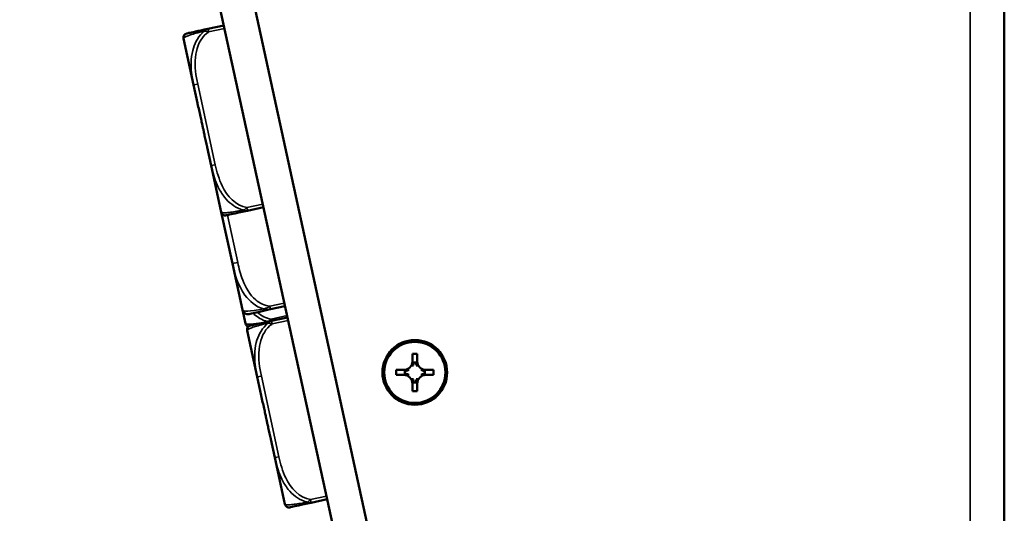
# Model space of a CAD drawing. Header units: inches. Extents: x 3.3 to 58.3, y 0.8 to 38.3.
# Tile 158 of 162: x 54.2 to 57.8, y 17.2 to 19.1. Entities that reach past the tile are written whole.
import ezdxf

# ---------------------------------------------------------------- set-up
doc = ezdxf.new("R2010")
doc.units = ezdxf.units.IN
doc.header["$MEASUREMENT"] = 0
doc.layers.add('Visible (ANSI)', color=7, linetype='Continuous', lineweight=50)
doc.layers.add('Visible Narrow (ANSI)', color=7, linetype='Continuous', lineweight=35)

msp = doc.modelspace()

# ---------------------------------------------------------------- linework, layer by layer
at = {"layer": 'Visible (ANSI)'}
for p, q in [((57.7906, 24.4166), (57.7906, 15.3294)), ((56.0147, 14.5837), (54.2894, 22.5036)), ((54.1672, 22.477), (55.8926, 14.5571)), ((54.9183, 19.0292), (54.86, 19.0165)), ((54.7697, 18.9807), (54.807, 18.8099)), ((54.807, 18.8099), (54.8217, 18.7423)), ((54.8569, 18.5806), (54.8716, 18.5129)), ((54.8716, 18.5129), (54.9089, 18.3421)), ((54.9089, 18.3421), (54.9502, 18.1522)), ((55.0059, 18.3472), (55.0642, 18.3599)), ((54.9502, 18.1522), (54.9874, 17.9818)), ((54.9874, 17.9818), (54.9983, 17.9318)), ((55.0903, 17.9841), (55.1435, 17.9956)), ((55.1525, 17.9544), (55.0942, 17.9417)), ((55.0039, 17.9059), (55.0411, 17.7351)), ((55.6123, 17.7929), (55.6123, 17.8204)), ((55.6123, 17.8204), (55.6303, 17.8204)), ((55.6303, 17.8204), (55.6303, 17.7929)), ((55.5528, 17.7429), (55.5528, 17.7609)), ((55.5528, 17.7609), (55.5803, 17.7609)), ((55.5845, 17.757), (55.5845, 17.7468)), ((55.6264, 17.7888), (55.6162, 17.7888)), ((55.6582, 17.7468), (55.6582, 17.757)), ((55.6623, 17.7609), (55.6898, 17.7609)), ((55.6898, 17.7609), (55.6898, 17.7429)), ((55.0411, 17.7351), (55.0558, 17.6675)), ((55.5803, 17.7429), (55.5528, 17.7429)), ((55.6898, 17.7429), (55.6623, 17.7429)), ((55.6123, 17.6834), (55.6123, 17.7109)), ((55.6303, 17.6834), (55.6123, 17.6834)), ((55.6162, 17.7151), (55.6264, 17.7151)), ((55.6303, 17.7109), (55.6303, 17.6834)), ((55.0911, 17.5058), (55.1058, 17.4382)), ((55.1058, 17.4382), (55.143, 17.2674)), ((55.24, 17.2724), (55.2983, 17.2851))]:
    msp.add_line(p, q, dxfattribs=at)
for radius in [0.119, 0.1125]:
    msp.add_circle((55.6213, 17.7519), radius, dxfattribs=at)
for centre, radius, start, end in [((54.7851, 18.9841), 0.0157, 102.29, 192.29), ((54.9242, 18.3455), 0.0157, 192.29, 282.29), ((55.0066, 17.986), 0.0197, 192.29, 282.29), ((55.0136, 17.9351), 0.0157, 192.29, 249.4596), ((55.0193, 17.9093), 0.0157, 102.29, 192.29), ((55.5803, 17.7929), 0.032, 270, 0), ((55.6623, 17.7929), 0.032, 180, 270), ((55.5803, 17.7109), 0.032, 0, 90), ((55.6623, 17.7109), 0.032, 90, 180), ((55.1584, 17.2707), 0.0157, 192.29, 282.29)]:
    msp.add_arc(centre, radius, start, end, dxfattribs=at)
for centre, major_axis, start_param, end_param in [((55.5851, 17.7929), (0.0362, 0), 4.695846, 4.988622), ((55.5803, 17.7882), (0, 0.0362), 4.436156, 4.728932), ((55.6623, 17.7882), (0, -0.0362), 4.695846, 4.988622), ((55.6576, 17.7929), (0.0362, 0), 4.436156, 4.728932), ((55.5851, 17.7109), (-0.0362, 0), 4.436156, 4.728932), ((55.5803, 17.7157), (0, 0.0362), 4.695846, 4.988622), ((55.6623, 17.7157), (0, -0.0362), 4.436156, 4.728932), ((55.6576, 17.7109), (-0.0362, 0), 4.695846, 4.988622)]:
    msp.add_ellipse(centre, major_axis=major_axis, ratio=0.9914, start_param=start_param, end_param=end_param, dxfattribs=at)
for points, knots in [([(54.86, 19.0165), (54.8216, 19.0081), (54.7993, 19.0033), (54.7898, 19.0012), (54.7836, 18.9998), (54.7818, 18.9994), (54.7818, 18.9994)], [-0.5252205, -0.5252205, -0.5252205, -0.5252205, -0.20743, -0.20743, -0.20743, 0, 0, 0, 0]), ([(54.8217, 18.7423), (54.8218, 18.7419), (54.8219, 18.7414), (54.8254, 18.7253), (54.8289, 18.7096), (54.8339, 18.6872), (54.8354, 18.6807), (54.8374, 18.6717), (54.8379, 18.6693), (54.8388, 18.6653), (54.8391, 18.6638), (54.8398, 18.6607), (54.8401, 18.6592), (54.8409, 18.6557), (54.8413, 18.6537), (54.8426, 18.6477), (54.8435, 18.6437), (54.8455, 18.6341), (54.8467, 18.6287), (54.8508, 18.6093), (54.8537, 18.5956), (54.8567, 18.5814), (54.8568, 18.581), (54.8569, 18.5806)], [-0.416114, -0.416114, -0.416114, -0.416114, -0.4127691, -0.4127691, -0.2896446, -0.2896446, -0.2388934, -0.2388934, -0.2201881, -0.2201881, -0.2080204, -0.2080204, -0.196499, -0.196499, -0.1809939, -0.1809939, -0.149741, -0.149741, -0.1073162, -0.1073162, 0, 0, 0.0033356, 0.0033356, 0.0033356, 0.0033356]), ([(54.9276, 18.3301), (54.9276, 18.3301), (54.9294, 18.3305), (54.9356, 18.3319), (54.9451, 18.3339), (54.9675, 18.3388), (55.0059, 18.3472)], [3.9382945, 3.9382945, 3.9382945, 3.9382945, 4.1457245, 4.1457245, 4.1457245, 4.463515, 4.463515, 4.463515, 4.463515]), ([(55.0108, 17.9667), (55.0108, 17.9667), (55.0117, 17.9669), (55.0155, 17.9678), (55.0205, 17.9689), (55.0308, 17.9711), (55.0513, 17.9755), (55.0619, 17.9779), (55.0752, 17.9808), (55.0903, 17.9841)], [0.2569537, 0.2569537, 0.2569537, 0.2569537, 0.4371919, 0.4371919, 0.4371919, 0.6739428, 0.6739428, 0.6739428, 0.7963818, 0.7963818, 0.7963818, 0.7963818]), ([(55.0942, 17.9417), (55.0558, 17.9333), (55.0334, 17.9285), (55.0239, 17.9264), (55.0177, 17.925), (55.0159, 17.9247), (55.0159, 17.9247)], [-0.5252205, -0.5252205, -0.5252205, -0.5252205, -0.20743, -0.20743, -0.20743, 0, 0, 0, 0]), ([(55.0558, 17.6675), (55.0559, 17.6671), (55.056, 17.6666), (55.0595, 17.6505), (55.0631, 17.6348), (55.0681, 17.6124), (55.0695, 17.6059), (55.0715, 17.5969), (55.0721, 17.5945), (55.0729, 17.5905), (55.0733, 17.589), (55.0739, 17.5859), (55.0743, 17.5844), (55.075, 17.5809), (55.0754, 17.5789), (55.0768, 17.5729), (55.0776, 17.5689), (55.0797, 17.5593), (55.0808, 17.5539), (55.0849, 17.5345), (55.0878, 17.5208), (55.0909, 17.5066), (55.091, 17.5062), (55.0911, 17.5058)], [-0.416114, -0.416114, -0.416114, -0.416114, -0.4127691, -0.4127691, -0.2896446, -0.2896446, -0.2388934, -0.2388934, -0.2201881, -0.2201881, -0.2080204, -0.2080204, -0.196499, -0.196499, -0.1809939, -0.1809939, -0.149741, -0.149741, -0.1073162, -0.1073162, 0, 0, 0.0033356, 0.0033356, 0.0033356, 0.0033356]), ([(55.1617, 17.2553), (55.1617, 17.2553), (55.1635, 17.2557), (55.1697, 17.2571), (55.1793, 17.2591), (55.2016, 17.264), (55.24, 17.2724)], [3.9382945, 3.9382945, 3.9382945, 3.9382945, 4.1457245, 4.1457245, 4.1457245, 4.463515, 4.463515, 4.463515, 4.463515])]:
    msp.add_open_spline(points, degree=3, knots=knots, dxfattribs=at)
for points, weights in [([(55.6123, 17.7734), (55.6123, 17.7839), (55.6123, 17.7929)], [1.00127193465, 1.04283418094, 1]), ([(55.6303, 17.7929), (55.6303, 17.7839), (55.6303, 17.7734)], [1, 1.04283418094, 1.00127193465]), ([(55.5803, 17.7609), (55.5893, 17.7609), (55.5999, 17.7609)], [1, 1.04283418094, 1.00127193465]), ([(55.6428, 17.7609), (55.6533, 17.7609), (55.6623, 17.7609)], [1.00127193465, 1.04283418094, 1]), ([(55.5999, 17.7429), (55.5893, 17.7429), (55.5803, 17.7429)], [1.00127193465, 1.04283418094, 1]), ([(55.6123, 17.7109), (55.6123, 17.7199), (55.6123, 17.7305)], [1, 1.04283418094, 1.00127193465]), ([(55.6303, 17.7305), (55.6303, 17.7199), (55.6303, 17.7109)], [1.00127193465, 1.04283418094, 1]), ([(55.6623, 17.7429), (55.6533, 17.7429), (55.6428, 17.7429)], [1, 1.04283418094, 1.00127193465])]:
    msp.add_rational_spline(points, weights, degree=2, dxfattribs=at)
for points in [[(55.5845, 17.757), (55.5851, 17.7564), (55.5858, 17.7558)], [(55.6162, 17.7888), (55.6168, 17.7881), (55.6174, 17.7874)], [(55.6264, 17.7888), (55.6258, 17.7881), (55.6252, 17.7874)], [(55.6582, 17.757), (55.6575, 17.7564), (55.6568, 17.7558)], [(55.5845, 17.7468), (55.5851, 17.7474), (55.5858, 17.748)], [(55.6582, 17.7468), (55.6575, 17.7474), (55.6568, 17.748)], [(55.6162, 17.7151), (55.6168, 17.7157), (55.6174, 17.7164)], [(55.6264, 17.7151), (55.6258, 17.7157), (55.6252, 17.7164)]]:
    msp.add_open_spline(points, degree=2, dxfattribs=at)
at = {"layer": 'Visible Narrow (ANSI)'}
for p, q in [((57.6646, 15.3294), (57.6646, 24.4166)), ((54.8625, 19.005), (54.9209, 19.0177)), ((54.8223, 18.8133), (54.807, 18.8099)), ((54.887, 18.5163), (54.8223, 18.8133)), ((54.887, 18.5163), (54.8716, 18.5129)), ((55.0616, 18.3714), (55.0033, 18.3587)), ((54.9695, 18.1564), (54.9314, 18.331)), ((54.9695, 18.1564), (54.9502, 18.1522)), ((55.141, 18.0072), (55.0878, 17.9956)), ((55.0878, 17.9956), (55.0903, 17.9841)), ((55.151, 17.961), (55.0927, 17.9483)), ((55.0967, 17.9302), (55.155, 17.9429)), ((55.0565, 17.7385), (55.0411, 17.7351)), ((55.1212, 17.4415), (55.0565, 17.7385)), ((55.1212, 17.4415), (55.1058, 17.4382)), ((55.2958, 17.2966), (55.2375, 17.2839))]:
    msp.add_line(p, q, dxfattribs=at)
msp.add_arc((55.0927, 17.9483), 0.0118, 282.29, 282.29, dxfattribs=at)
for centre, major_axis, start_param, end_param in [((54.8625, 19.005), (-0.0025, 0.0115), 6.140514, 7.853982), ((55.0033, 18.3587), (0.0025, -0.0115), 4.691974, 6.242392), ((55.0967, 17.9302), (-0.0025, 0.0115), 6.128273, 7.853982), ((55.2375, 17.2839), (0.0025, -0.0115), 4.679439, 6.217436)]:
    msp.add_ellipse(centre, major_axis=major_axis, ratio=0.00001, start_param=start_param, end_param=end_param, dxfattribs=at)
for points, knots in [([(54.7697, 18.9807), (54.7697, 18.9809), (54.7697, 18.9811), (54.77, 18.9827), (54.7719, 18.9846), (54.7806, 18.9888), (54.7851, 18.9906), (54.8018, 18.9963), (54.817, 19.0007), (54.8407, 19.0067), (54.844, 19.0075), (54.8473, 19.0083)], [0, 0, 0, 0, 0.0278591, 0.0278591, 0.201273, 0.201273, 0.3066357, 0.3066357, 0.475216, 0.475216, 0.5007189, 0.5007189, 0.5007189, 0.5007189]), ([(54.8473, 19.0083), (54.8443, 19.0059), (54.8414, 19.0034), (54.8208, 18.9831), (54.8097, 18.9601), (54.8001, 18.922), (54.7983, 18.9072), (54.7972, 18.8682), (54.8002, 18.8441), (54.8054, 18.8173), (54.8062, 18.8136), (54.807, 18.8099)], [-0.5007189, -0.5007189, -0.5007189, -0.5007189, -0.475216, -0.475216, -0.3066357, -0.3066357, -0.201273, -0.201273, -0.0278591, -0.0278591, 0, 0, 0, 0]), ([(54.8223, 18.8133), (54.8216, 18.8168), (54.8208, 18.8203), (54.8201, 18.8238), (54.8137, 18.8564), (54.8102, 18.8901), (54.8154, 18.9228), (54.82, 18.9514), (54.832, 18.9802), (54.8542, 18.9988), (54.8568, 19.001), (54.8596, 19.0031), (54.8625, 19.005)], [0, 0, 0, 0, 0.0272471, 0.0272471, 0.0272471, 0.2790553, 0.2790553, 0.2790553, 0.4988354, 0.4988354, 0.4988354, 0.5252205, 0.5252205, 0.5252205, 0.5252205]), ([(54.86, 19.0165), (54.8592, 19.0163), (54.8584, 19.0161), (54.8569, 19.0155), (54.8562, 19.0152), (54.855, 19.0146), (54.8546, 19.0143), (54.8539, 19.0139), (54.8536, 19.0137), (54.8528, 19.0132), (54.8523, 19.0129), (54.8509, 19.0118), (54.8501, 19.0111), (54.8486, 19.0097), (54.8479, 19.009), (54.8473, 19.0083)], [-0.02627331, -0.02627331, -0.02627331, -0.02627331, -0.02158775, -0.02158775, -0.01736415, -0.01736415, -0.0147244, -0.0147244, -0.01307456, -0.01307456, -0.00977487, -0.00977487, -0.00449537, -0.00449537, 0.00012419, 0.00012419, 0.00012419, 0.00012419]), ([(54.8473, 19.0083), (54.8481, 19.0083), (54.8489, 19.0083), (54.8507, 19.0081), (54.8517, 19.008), (54.8534, 19.0077), (54.854, 19.0076), (54.855, 19.0074), (54.8553, 19.0073), (54.8561, 19.0071), (54.8567, 19.007), (54.858, 19.0066), (54.8589, 19.0064), (54.8606, 19.0057), (54.8616, 19.0054), (54.8625, 19.005)], [-0.00012419, -0.00012419, -0.00012419, -0.00012419, 0.00449537, 0.00449537, 0.00977487, 0.00977487, 0.01307456, 0.01307456, 0.0147244, 0.0147244, 0.01736415, 0.01736415, 0.02158775, 0.02158775, 0.02627331, 0.02627331, 0.02627331, 0.02627331]), ([(55.0033, 18.3587), (54.9618, 18.3649), (54.9306, 18.4007), (54.9124, 18.4383), (54.9005, 18.4629), (54.8928, 18.4897), (54.887, 18.5163)], [-0.5252205, -0.5252205, -0.5252205, -0.5252205, -0.20743, -0.20743, -0.20743, 0, 0, 0, 0]), ([(54.8716, 18.5129), (54.8724, 18.5093), (54.8733, 18.5056), (54.8797, 18.479), (54.8871, 18.4559), (54.9043, 18.4209), (54.912, 18.4082), (54.9366, 18.3775), (54.9563, 18.3612), (54.9835, 18.3513), (54.9872, 18.3502), (54.9908, 18.3493)], [0, 0, 0, 0, 0.0278591, 0.0278591, 0.201273, 0.201273, 0.3066357, 0.3066357, 0.475216, 0.475216, 0.5007189, 0.5007189, 0.5007189, 0.5007189]), ([(54.9908, 18.3493), (54.9875, 18.3487), (54.9842, 18.348), (54.9601, 18.3436), (54.9445, 18.3413), (54.9269, 18.3396), (54.922, 18.3393), (54.9124, 18.3395), (54.9099, 18.3404), (54.909, 18.3418), (54.9089, 18.342), (54.9089, 18.3421)], [-4.4390134, -4.4390134, -4.4390134, -4.4390134, -4.4135105, -4.4135105, -4.2449302, -4.2449302, -4.1395675, -4.1395675, -3.9661536, -3.9661536, -3.9382945, -3.9382945, -3.9382945, -3.9382945]), ([(55.0033, 18.3587), (55.0026, 18.3579), (55.0019, 18.3572), (55.0006, 18.3559), (54.9999, 18.3553), (54.9988, 18.3544), (54.9984, 18.3541), (54.9977, 18.3535), (54.9975, 18.3533), (54.9967, 18.3527), (54.9962, 18.3524), (54.9948, 18.3514), (54.9939, 18.3509), (54.9923, 18.35), (54.9916, 18.3496), (54.9908, 18.3493)], [-0.02627331, -0.02627331, -0.02627331, -0.02627331, -0.02158775, -0.02158775, -0.01736415, -0.01736415, -0.0147244, -0.0147244, -0.01307456, -0.01307456, -0.00977487, -0.00977487, -0.00449537, -0.00449537, 0.00012419, 0.00012419, 0.00012419, 0.00012419]), ([(54.9908, 18.3493), (54.9917, 18.3489), (54.9926, 18.3485), (54.9946, 18.3479), (54.9956, 18.3476), (54.9973, 18.3472), (54.9979, 18.3471), (54.9988, 18.347), (54.9992, 18.3469), (55, 18.3469), (55.0005, 18.3468), (55.0018, 18.3468), (55.0025, 18.3468), (55.0042, 18.3469), (55.005, 18.347), (55.0059, 18.3472)], [-0.00012419, -0.00012419, -0.00012419, -0.00012419, 0.00449537, 0.00449537, 0.00977487, 0.00977487, 0.01307456, 0.01307456, 0.0147244, 0.0147244, 0.01736415, 0.01736415, 0.02158775, 0.02158775, 0.02627331, 0.02627331, 0.02627331, 0.02627331]), ([(55.0878, 17.9956), (55.0688, 17.9973), (55.0507, 18.0062), (55.036, 18.0185), (55.0134, 18.0376), (54.9985, 18.0641), (54.9879, 18.0916), (54.9799, 18.1126), (54.9742, 18.1345), (54.9695, 18.1564)], [-0.7968224, -0.7968224, -0.7968224, -0.7968224, -0.6514613, -0.6514613, -0.6514613, -0.427691, -0.427691, -0.427691, -0.2569517, -0.2569517, -0.2569517, -0.2569517]), ([(54.9502, 18.1522), (54.9587, 18.1126), (54.9705, 18.0718), (55.0129, 18.0139), (55.0361, 17.994), (55.0643, 17.9854)], [0.2569517, 0.2569517, 0.2569517, 0.2569517, 0.5559983, 0.5559983, 0.7482818, 0.7482818, 0.7482818, 0.7482818]), ([(55.0643, 17.9854), (55.0516, 17.9831), (55.0398, 17.9812), (55.0098, 17.9772), (54.9989, 17.9772), (54.989, 17.979), (54.9873, 17.9803), (54.9874, 17.9818)], [-0.7478145, -0.7478145, -0.7478145, -0.7478145, -0.6493253, -0.6493253, -0.427691, -0.427691, -0.2569537, -0.2569537, -0.2569537, -0.2569537]), ([(55.0878, 17.9956), (55.0866, 17.9948), (55.0853, 17.994), (55.0827, 17.9925), (55.0815, 17.9919), (55.0795, 17.9908), (55.0787, 17.9904), (55.0774, 17.9898), (55.077, 17.9896), (55.0755, 17.989), (55.0745, 17.9885), (55.0718, 17.9875), (55.0702, 17.987), (55.0672, 17.9861), (55.0657, 17.9857), (55.0643, 17.9854)], [-0.0532704, -0.0532704, -0.0532704, -0.0532704, -0.04377373, -0.04377373, -0.03521335, -0.03521335, -0.02986312, -0.02986312, -0.02651922, -0.02651922, -0.01983142, -0.01983142, -0.00913095, -0.00913095, 0.00023197, 0.00023197, 0.00023197, 0.00023197]), ([(55.0643, 17.9854), (55.0659, 17.9849), (55.0675, 17.9845), (55.0709, 17.9837), (55.0727, 17.9834), (55.0756, 17.9831), (55.0768, 17.9831), (55.0784, 17.983), (55.0789, 17.983), (55.0804, 17.983), (55.0812, 17.983), (55.0834, 17.9831), (55.0848, 17.9832), (55.0875, 17.9835), (55.089, 17.9838), (55.0903, 17.9841)], [-0.00023197, -0.00023197, -0.00023197, -0.00023197, 0.00913095, 0.00913095, 0.01983142, 0.01983142, 0.02651922, 0.02651922, 0.02986312, 0.02986312, 0.03521335, 0.03521335, 0.04377373, 0.04377373, 0.0532704, 0.0532704, 0.0532704, 0.0532704]), ([(55.0802, 17.9389), (55.0769, 17.9383), (55.0736, 17.9377), (55.0495, 17.9332), (55.0339, 17.931), (55.0163, 17.9292), (55.0114, 17.9289), (55.0018, 17.9291), (54.9993, 17.93), (54.9984, 17.9314), (54.9983, 17.9316), (54.9983, 17.9318)], [-4.4390134, -4.4390134, -4.4390134, -4.4390134, -4.4135105, -4.4135105, -4.2449302, -4.2449302, -4.1395675, -4.1395675, -3.9661536, -3.9661536, -3.9382945, -3.9382945, -3.9382945, -3.9382945]), ([(55.0256, 17.9699), (55.0381, 17.9581), (55.0527, 17.9482), (55.0729, 17.9409), (55.0766, 17.9399), (55.0802, 17.9389)], [0.3568906, 0.3568906, 0.3568906, 0.3568906, 0.475216, 0.475216, 0.5007189, 0.5007189, 0.5007189, 0.5007189]), ([(55.0927, 17.9483), (55.092, 17.9476), (55.0913, 17.9468), (55.09, 17.9455), (55.0893, 17.9449), (55.0882, 17.944), (55.0878, 17.9437), (55.0871, 17.9432), (55.0869, 17.943), (55.0861, 17.9424), (55.0856, 17.942), (55.0842, 17.9411), (55.0833, 17.9405), (55.0817, 17.9396), (55.081, 17.9393), (55.0802, 17.9389)], [-0.02627331, -0.02627331, -0.02627331, -0.02627331, -0.02158775, -0.02158775, -0.01736415, -0.01736415, -0.0147244, -0.0147244, -0.01307456, -0.01307456, -0.00977487, -0.00977487, -0.00449537, -0.00449537, 0.00012419, 0.00012419, 0.00012419, 0.00012419]), ([(55.0942, 17.9417), (55.0934, 17.9415), (55.0925, 17.9413), (55.091, 17.9407), (55.0903, 17.9404), (55.0892, 17.9398), (55.0887, 17.9395), (55.088, 17.9391), (55.0877, 17.9389), (55.0869, 17.9384), (55.0864, 17.9381), (55.0851, 17.937), (55.0842, 17.9364), (55.0827, 17.935), (55.0821, 17.9343), (55.0814, 17.9335)], [-0.02627331, -0.02627331, -0.02627331, -0.02627331, -0.02158775, -0.02158775, -0.01736415, -0.01736415, -0.0147244, -0.0147244, -0.01307456, -0.01307456, -0.00977487, -0.00977487, -0.00449537, -0.00449537, 0.00012419, 0.00012419, 0.00012419, 0.00012419]), ([(55.0039, 17.9059), (55.0038, 17.9061), (55.0038, 17.9063), (55.0041, 17.9079), (55.006, 17.9098), (55.0147, 17.914), (55.0193, 17.9158), (55.036, 17.9215), (55.0511, 17.9259), (55.0749, 17.9319), (55.0781, 17.9327), (55.0814, 17.9335)], [0, 0, 0, 0, 0.0278591, 0.0278591, 0.201273, 0.201273, 0.3066357, 0.3066357, 0.475216, 0.475216, 0.5007189, 0.5007189, 0.5007189, 0.5007189]), ([(55.0814, 17.9335), (55.0785, 17.9311), (55.0756, 17.9286), (55.0549, 17.9083), (55.0438, 17.8853), (55.0342, 17.8472), (55.0325, 17.8324), (55.0314, 17.7934), (55.0343, 17.7693), (55.0395, 17.7425), (55.0403, 17.7388), (55.0411, 17.7351)], [-0.5007189, -0.5007189, -0.5007189, -0.5007189, -0.475216, -0.475216, -0.3066357, -0.3066357, -0.201273, -0.201273, -0.0278591, -0.0278591, 0, 0, 0, 0]), ([(55.0565, 17.7385), (55.0557, 17.742), (55.055, 17.7455), (55.0543, 17.749), (55.0479, 17.7816), (55.0443, 17.8153), (55.0495, 17.848), (55.0541, 17.8766), (55.0662, 17.9054), (55.0883, 17.924), (55.091, 17.9262), (55.0938, 17.9283), (55.0967, 17.9302)], [0, 0, 0, 0, 0.0272471, 0.0272471, 0.0272471, 0.2790553, 0.2790553, 0.2790553, 0.4988354, 0.4988354, 0.4988354, 0.5252205, 0.5252205, 0.5252205, 0.5252205]), ([(55.0814, 17.9335), (55.0822, 17.9335), (55.0831, 17.9335), (55.0849, 17.9333), (55.0859, 17.9332), (55.0875, 17.9329), (55.0882, 17.9328), (55.0891, 17.9326), (55.0894, 17.9325), (55.0903, 17.9323), (55.0908, 17.9322), (55.0922, 17.9318), (55.093, 17.9316), (55.0948, 17.9309), (55.0957, 17.9306), (55.0967, 17.9302)], [-0.00012419, -0.00012419, -0.00012419, -0.00012419, 0.00449537, 0.00449537, 0.00977487, 0.00977487, 0.01307456, 0.01307456, 0.0147244, 0.0147244, 0.01736415, 0.01736415, 0.02158775, 0.02158775, 0.02627331, 0.02627331, 0.02627331, 0.02627331]), ([(55.1058, 17.4382), (55.1066, 17.4345), (55.1074, 17.4308), (55.1138, 17.4042), (55.1212, 17.3811), (55.1384, 17.3461), (55.1461, 17.3334), (55.1708, 17.3027), (55.1904, 17.2864), (55.2176, 17.2765), (55.2213, 17.2754), (55.225, 17.2745)], [0, 0, 0, 0, 0.0278591, 0.0278591, 0.201273, 0.201273, 0.3066357, 0.3066357, 0.475216, 0.475216, 0.5007189, 0.5007189, 0.5007189, 0.5007189]), ([(55.2375, 17.2839), (55.1959, 17.2901), (55.1647, 17.3259), (55.1465, 17.3635), (55.1347, 17.3881), (55.127, 17.4149), (55.1212, 17.4415)], [-0.5252205, -0.5252205, -0.5252205, -0.5252205, -0.20743, -0.20743, -0.20743, 0, 0, 0, 0]), ([(55.2375, 17.2839), (55.2368, 17.2831), (55.2361, 17.2824), (55.2347, 17.2811), (55.234, 17.2805), (55.233, 17.2796), (55.2326, 17.2793), (55.2319, 17.2787), (55.2316, 17.2785), (55.2308, 17.278), (55.2303, 17.2776), (55.2289, 17.2767), (55.2281, 17.2761), (55.2265, 17.2752), (55.2257, 17.2748), (55.225, 17.2745)], [-0.02627331, -0.02627331, -0.02627331, -0.02627331, -0.02158775, -0.02158775, -0.01736415, -0.01736415, -0.0147244, -0.0147244, -0.01307456, -0.01307456, -0.00977487, -0.00977487, -0.00449537, -0.00449537, 0.00012419, 0.00012419, 0.00012419, 0.00012419]), ([(55.225, 17.2745), (55.2216, 17.2739), (55.2184, 17.2733), (55.1943, 17.2688), (55.1786, 17.2665), (55.1611, 17.2648), (55.1562, 17.2645), (55.1466, 17.2647), (55.144, 17.2656), (55.1431, 17.267), (55.143, 17.2672), (55.143, 17.2674)], [-4.4390134, -4.4390134, -4.4390134, -4.4390134, -4.4135105, -4.4135105, -4.2449302, -4.2449302, -4.1395675, -4.1395675, -3.9661536, -3.9661536, -3.9382945, -3.9382945, -3.9382945, -3.9382945]), ([(55.225, 17.2745), (55.2259, 17.2741), (55.2268, 17.2738), (55.2287, 17.2731), (55.2298, 17.2728), (55.2314, 17.2725), (55.232, 17.2723), (55.233, 17.2722), (55.2333, 17.2722), (55.2341, 17.2721), (55.2346, 17.272), (55.2359, 17.272), (55.2367, 17.272), (55.2383, 17.2721), (55.2392, 17.2722), (55.24, 17.2724)], [-0.00012419, -0.00012419, -0.00012419, -0.00012419, 0.00449537, 0.00449537, 0.00977487, 0.00977487, 0.01307456, 0.01307456, 0.0147244, 0.0147244, 0.01736415, 0.01736415, 0.02158775, 0.02158775, 0.02627331, 0.02627331, 0.02627331, 0.02627331])]:
    msp.add_open_spline(points, degree=3, knots=knots, dxfattribs=at)
for points in [[(55.0927, 17.9483), (55.0736, 17.9512), (55.0567, 17.9603), (55.0422, 17.9729)], [(55.0802, 17.9389), (55.0804, 17.9389), (55.0805, 17.9388), (55.0806, 17.9388)]]:
    msp.add_open_spline(points, degree=3, dxfattribs=at)

doc.saveas('drawing.dxf')
